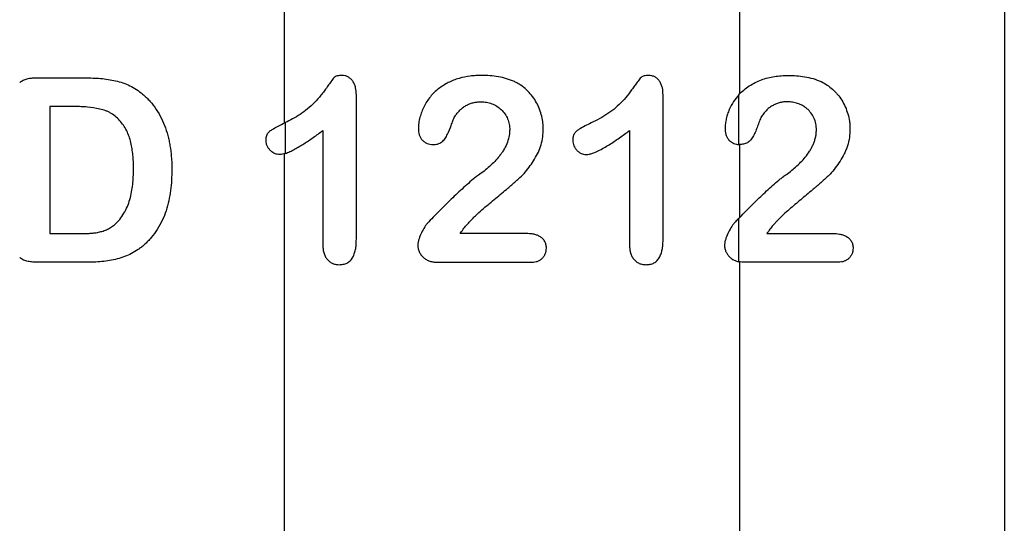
# Paper-space layout '1012-790 Hybird Padfoot' of a CAD drawing. Header units: millimetres. Extents: x 51 to 2966, y 67 to 3970.
# Tile 18 of 115: x 651 to 799, y 1789 to 1865. Entities that reach past the tile are written whole.
import ezdxf

# ---------------------------------------------------------------- set-up
doc = ezdxf.new("R2010")
doc.units = ezdxf.units.MM

psp = doc.layouts.new('1012-790 Hybird Padfoot')

# ---------------------------------------------------------------- linework, layer by layer
at = {"color": 7, "linetype": 'Continuous', "lineweight": 25}
for p, q in [((691.09, 2129.76), (691.09, 1849.36)), ((759.55, 1853.75), (759.55, 2129.76)), ((799.34, 2129.76), (799.34, 1567.07)), ((701.92, 1831.88), (701.92, 1853.6)), ((748.03, 1831.88), (748.03, 1853.6)), ((759.41, 1846.14), (759.41, 1853.6)), ((655.81, 1851.84), (655.81, 1832.74)), ((691.23, 1849.43), (691.23, 1844.79)), ((696.87, 1848.23), (696.87, 1831.11)), ((742.99, 1848.23), (742.99, 1831.11)), ((759.55, 1835.17), (759.55, 1846.13)), ((691.09, 1844.75), (691.09, 1771.31)), ((759.41, 1828.51), (759.41, 1835.02)), ((759.55, 1558.92), (759.55, 1828.48))]:
    psp.add_line(p, q, dxfattribs=at)
for points, knots in [([(699.75, 1856.52), (699.52, 1856.51), (699.28, 1856.5), (698.94, 1856.41), (698.82, 1856.38), (698.62, 1856.24), (698.53, 1856.15), (698.37, 1855.95), (698.29, 1855.84), (698.13, 1855.64), (698.06, 1855.53), (697.82, 1855.22), (697.67, 1855), (697.37, 1854.58), (697.22, 1854.36), (696.92, 1853.95), (696.76, 1853.74), (696.28, 1853.16), (695.95, 1852.79), (695.28, 1852.09), (694.93, 1851.77), (694.2, 1851.18), (693.83, 1850.91), (693.09, 1850.42), (692.71, 1850.2), (691.97, 1849.79), (691.6, 1849.61), (691.23, 1849.43)], [0, 0, 0, 0, 0.0625, 0.0625, 0.09375, 0.09375, 0.125, 0.125, 0.15625, 0.15625, 0.1875, 0.1875, 0.25, 0.25, 0.3125, 0.3125, 0.375, 0.375, 0.5, 0.5, 0.625, 0.625, 0.75, 0.75, 0.875, 0.875, 1, 1, 1, 1]), ([(701.92, 1853.6), (701.9, 1853.96), (701.89, 1854.33), (701.77, 1854.85), (701.71, 1855.02), (701.57, 1855.35), (701.49, 1855.5), (701.29, 1855.79), (701.18, 1855.92), (700.93, 1856.14), (700.8, 1856.24), (700.52, 1856.39), (700.37, 1856.44), (700.06, 1856.5), (699.91, 1856.51), (699.75, 1856.52)], [0, 0, 0, 0, 0.25, 0.25, 0.375, 0.375, 0.5, 0.5, 0.625, 0.625, 0.75, 0.75, 0.875, 0.875, 1, 1, 1, 1]), ([(720.76, 1856.52), (720.47, 1856.51), (720.18, 1856.51), (719.6, 1856.48), (719.32, 1856.46), (718.46, 1856.35), (717.9, 1856.24), (716.81, 1855.91), (716.26, 1855.69), (715.23, 1855.18), (714.75, 1854.88), (714.06, 1854.34), (713.84, 1854.15), (713.43, 1853.75), (713.23, 1853.54), (712.87, 1853.09), (712.7, 1852.86), (712.38, 1852.38), (712.23, 1852.13), (711.96, 1851.61), (711.85, 1851.34), (711.64, 1850.8), (711.56, 1850.52), (711.4, 1849.96), (711.34, 1849.67), (711.26, 1849.09), (711.25, 1848.79), (711.24, 1848.5)], [0, 0, 0, 0, 0.0625, 0.0625, 0.125, 0.125, 0.25, 0.25, 0.375, 0.375, 0.5, 0.5, 0.5625, 0.5625, 0.625, 0.625, 0.6875, 0.6875, 0.75, 0.75, 0.8125, 0.8125, 0.875, 0.875, 0.9375, 0.9375, 1, 1, 1, 1]), ([(725.69, 1855.59), (725.3, 1855.75), (724.91, 1855.91), (724.1, 1856.16), (723.69, 1856.25), (722.86, 1856.39), (722.44, 1856.44), (721.6, 1856.5), (721.18, 1856.51), (720.76, 1856.52)], [0, 0, 0, 0, 0.25, 0.25, 0.5, 0.5, 0.75, 0.75, 1, 1, 1, 1]), ([(745.86, 1856.52), (745.64, 1856.51), (745.41, 1856.5), (745.07, 1856.42), (744.96, 1856.39), (744.76, 1856.27), (744.68, 1856.19), (744.52, 1856), (744.45, 1855.91), (744.3, 1855.72), (744.23, 1855.62), (744.09, 1855.42), (744.01, 1855.33), (743.87, 1855.13), (743.8, 1855.03), (743.66, 1854.84), (743.59, 1854.74), (743.45, 1854.54), (743.38, 1854.44), (743.17, 1854.14), (743.03, 1853.94), (742.58, 1853.37), (742.26, 1853.01), (741.6, 1852.3), (741.25, 1851.96), (740.52, 1851.34), (740.14, 1851.05), (739.34, 1850.51), (738.93, 1850.26), (738.09, 1849.8), (737.65, 1849.58), (737.21, 1849.37)], [0, 0, 0, 0, 0.0625, 0.0625, 0.09375, 0.09375, 0.125, 0.125, 0.15625, 0.15625, 0.1875, 0.1875, 0.21875, 0.21875, 0.25, 0.25, 0.28125, 0.28125, 0.3125, 0.3125, 0.375, 0.375, 0.5, 0.5, 0.625, 0.625, 0.75, 0.75, 0.875, 0.875, 1, 1, 1, 1]), ([(748.03, 1853.6), (748.02, 1853.95), (748, 1854.3), (747.89, 1854.82), (747.84, 1854.99), (747.7, 1855.31), (747.62, 1855.47), (747.43, 1855.76), (747.32, 1855.89), (747.08, 1856.12), (746.94, 1856.22), (746.65, 1856.38), (746.5, 1856.43), (746.19, 1856.5), (746.02, 1856.51), (745.86, 1856.52)], [0, 0, 0, 0, 0.25, 0.25, 0.375, 0.375, 0.5, 0.5, 0.625, 0.625, 0.75, 0.75, 0.875, 0.875, 1, 1, 1, 1]), ([(759.41, 1853.6), (759.65, 1853.87), (759.9, 1854.11), (760.43, 1854.55), (760.71, 1854.76), (761.28, 1855.13), (761.57, 1855.29), (762.18, 1855.6), (762.49, 1855.73), (763.44, 1856.09), (764.1, 1856.26), (765.11, 1856.42), (765.46, 1856.46), (766.16, 1856.5), (766.51, 1856.51), (766.87, 1856.52)], [0, 0, 0, 0, 0.125, 0.125, 0.25, 0.25, 0.375, 0.375, 0.5, 0.5, 0.75, 0.75, 0.875, 0.875, 1, 1, 1, 1]), ([(766.87, 1856.52), (767.27, 1856.51), (767.68, 1856.5), (768.5, 1856.45), (768.91, 1856.4), (769.74, 1856.26), (770.16, 1856.17), (770.99, 1855.92), (771.4, 1855.76), (771.81, 1855.59)], [0, 0, 0, 0, 0.25, 0.25, 0.5, 0.5, 0.75, 0.75, 1, 1, 1, 1]), ([(651.3, 1855.46), (651.47, 1855.6), (651.64, 1855.71), (652.03, 1855.9), (652.23, 1855.97), (652.65, 1856.08), (652.86, 1856.11), (653.28, 1856.15), (653.5, 1856.15), (653.71, 1856.16)], [0, 0, 0, 0, 0.25, 0.25, 0.5, 0.5, 0.75, 0.75, 1, 1, 1, 1]), ([(661.1, 1856.16), (661.5, 1856.15), (661.89, 1856.15), (662.67, 1856.12), (663.05, 1856.1), (663.83, 1856.03), (664.21, 1855.98), (664.98, 1855.87), (665.35, 1855.8), (666.47, 1855.55), (667.19, 1855.31), (668.22, 1854.8), (668.56, 1854.61), (669.19, 1854.19), (669.49, 1853.95), (669.79, 1853.71)], [0, 0, 0, 0, 0.125, 0.125, 0.25, 0.25, 0.375, 0.375, 0.5, 0.5, 0.75, 0.75, 0.875, 0.875, 1, 1, 1, 1]), ([(730.02, 1848.49), (730.01, 1848.67), (730.01, 1848.85), (729.99, 1849.22), (729.97, 1849.4), (729.9, 1849.94), (729.82, 1850.3), (729.62, 1851), (729.5, 1851.35), (729.22, 1852.02), (729.05, 1852.35), (728.69, 1852.97), (728.48, 1853.27), (728.02, 1853.84), (727.76, 1854.11), (727.23, 1854.61), (726.95, 1854.84), (726.5, 1855.14), (726.34, 1855.24), (726.02, 1855.42), (725.86, 1855.5), (725.69, 1855.59)], [0, 0, 0, 0, 0.0625, 0.0625, 0.125, 0.125, 0.25, 0.25, 0.375, 0.375, 0.5, 0.5, 0.625, 0.625, 0.75, 0.75, 0.875, 0.875, 0.9375, 0.9375, 1, 1, 1, 1]), ([(771.81, 1855.59), (772.11, 1855.43), (772.41, 1855.27), (772.99, 1854.89), (773.26, 1854.68), (773.65, 1854.32), (773.78, 1854.2), (774.03, 1853.94), (774.15, 1853.81), (774.51, 1853.39), (774.72, 1853.09), (775.1, 1852.47), (775.27, 1852.14), (775.58, 1851.45), (775.7, 1851.1), (775.92, 1850.37), (776, 1850), (776.08, 1849.44), (776.1, 1849.25), (776.12, 1848.87), (776.12, 1848.68), (776.13, 1848.49)], [0, 0, 0, 0, 0.125, 0.125, 0.25, 0.25, 0.3125, 0.3125, 0.375, 0.375, 0.5, 0.5, 0.625, 0.625, 0.75, 0.75, 0.875, 0.875, 0.9375, 0.9375, 1, 1, 1, 1]), ([(669.79, 1853.71), (669.99, 1853.54), (670.18, 1853.37), (670.55, 1853.01), (670.72, 1852.83), (671.24, 1852.26), (671.55, 1851.85), (672.12, 1850.99), (672.39, 1850.54), (672.85, 1849.6), (673.05, 1849.12), (673.4, 1848.13), (673.54, 1847.62), (673.73, 1846.85), (673.78, 1846.59), (673.88, 1846.07), (673.92, 1845.81), (674.04, 1845.02), (674.09, 1844.49), (674.15, 1843.69), (674.16, 1843.43), (674.17, 1842.89), (674.18, 1842.63), (674.18, 1842.36)], [0, 0, 0, 0, 0.0625, 0.0625, 0.125, 0.125, 0.25, 0.25, 0.375, 0.375, 0.5, 0.5, 0.625, 0.625, 0.6875, 0.6875, 0.75, 0.75, 0.875, 0.875, 0.9375, 0.9375, 1, 1, 1, 1]), ([(759.41, 1853.6), (759.13, 1853.29), (758.87, 1852.95), (758.39, 1852.23), (758.17, 1851.83), (757.89, 1851.18), (757.81, 1850.95), (757.66, 1850.49), (757.59, 1850.26), (757.48, 1849.77), (757.43, 1849.53), (757.37, 1849.02), (757.36, 1848.76), (757.35, 1848.5)], [0, 0, 0, 0, 0.25, 0.25, 0.5, 0.5, 0.625, 0.625, 0.75, 0.75, 0.875, 0.875, 1, 1, 1, 1]), ([(716.73, 1850.36), (716.84, 1850.52), (716.95, 1850.68), (717.19, 1850.99), (717.32, 1851.14), (717.6, 1851.41), (717.74, 1851.54), (718.06, 1851.78), (718.22, 1851.89), (718.56, 1852.08), (718.74, 1852.17), (719.1, 1852.32), (719.29, 1852.38), (719.67, 1852.47), (719.86, 1852.51), (720.25, 1852.54), (720.45, 1852.55), (720.65, 1852.56)], [0, 0, 0, 0, 0.125, 0.125, 0.25, 0.25, 0.375, 0.375, 0.5, 0.5, 0.625, 0.625, 0.75, 0.75, 0.875, 0.875, 1, 1, 1, 1]), ([(720.65, 1852.56), (720.79, 1852.55), (720.93, 1852.55), (721.21, 1852.53), (721.35, 1852.51), (721.62, 1852.46), (721.76, 1852.43), (722.03, 1852.36), (722.17, 1852.31), (722.56, 1852.16), (722.81, 1852.04), (723.29, 1851.74), (723.51, 1851.57), (723.92, 1851.18), (724.1, 1850.96), (724.42, 1850.5), (724.56, 1850.25), (724.72, 1849.85), (724.76, 1849.72), (724.84, 1849.45), (724.87, 1849.32), (724.93, 1849.04), (724.95, 1848.9), (724.97, 1848.61), (724.97, 1848.47), (724.97, 1848.33)], [0, 0, 0, 0, 0.0625, 0.0625, 0.125, 0.125, 0.1875, 0.1875, 0.25, 0.25, 0.375, 0.375, 0.5, 0.5, 0.625, 0.625, 0.75, 0.75, 0.8125, 0.8125, 0.875, 0.875, 0.9375, 0.9375, 1, 1, 1, 1]), ([(766.76, 1852.56), (766.57, 1852.55), (766.37, 1852.55), (766, 1852.51), (765.81, 1852.48), (765.45, 1852.39), (765.27, 1852.34), (764.91, 1852.2), (764.74, 1852.12), (764.4, 1851.93), (764.23, 1851.83), (763.92, 1851.6), (763.77, 1851.47), (763.48, 1851.19), (763.34, 1851.04), (763.08, 1850.71), (762.96, 1850.53), (762.84, 1850.36)], [0, 0, 0, 0, 0.125, 0.125, 0.25, 0.25, 0.375, 0.375, 0.5, 0.5, 0.625, 0.625, 0.75, 0.75, 0.875, 0.875, 1, 1, 1, 1]), ([(771.09, 1848.33), (771.08, 1848.49), (771.08, 1848.64), (771.05, 1848.95), (771.03, 1849.1), (770.93, 1849.56), (770.84, 1849.86), (770.59, 1850.4), (770.43, 1850.66), (770.08, 1851.13), (769.88, 1851.34), (769.56, 1851.61), (769.45, 1851.7), (769.22, 1851.85), (769.11, 1851.92), (768.75, 1852.12), (768.51, 1852.23), (768.14, 1852.36), (768.01, 1852.39), (767.76, 1852.45), (767.64, 1852.48), (767.26, 1852.54), (767.01, 1852.55), (766.76, 1852.56)], [0, 0, 0, 0, 0.0625, 0.0625, 0.125, 0.125, 0.25, 0.25, 0.375, 0.375, 0.5, 0.5, 0.5625, 0.5625, 0.625, 0.625, 0.75, 0.75, 0.8125, 0.8125, 0.875, 0.875, 1, 1, 1, 1]), ([(668.42, 1842.4), (668.41, 1842.72), (668.41, 1843.04), (668.39, 1843.67), (668.37, 1843.99), (668.31, 1844.63), (668.28, 1844.94), (668.19, 1845.57), (668.13, 1845.88), (668, 1846.51), (667.92, 1846.82), (667.73, 1847.42), (667.62, 1847.71), (667.36, 1848.29), (667.2, 1848.56), (666.86, 1849.09), (666.68, 1849.34), (666.28, 1849.82), (666.06, 1850.05), (665.6, 1850.46), (665.34, 1850.65), (664.94, 1850.89), (664.8, 1850.96), (664.52, 1851.1), (664.38, 1851.16), (663.94, 1851.31), (663.64, 1851.39), (662.72, 1851.6), (662.1, 1851.7), (661.16, 1851.79), (660.84, 1851.81), (660.21, 1851.83), (659.9, 1851.83), (659.58, 1851.84)], [0, 0, 0, 0, 0.0625, 0.0625, 0.125, 0.125, 0.1875, 0.1875, 0.25, 0.25, 0.3125, 0.3125, 0.375, 0.375, 0.4375, 0.4375, 0.5, 0.5, 0.5625, 0.5625, 0.625, 0.625, 0.65625, 0.65625, 0.6875, 0.6875, 0.75, 0.75, 0.875, 0.875, 0.9375, 0.9375, 1, 1, 1, 1]), ([(688.34, 1846.75), (688.35, 1846.95), (688.36, 1847.16), (688.47, 1847.56), (688.55, 1847.74), (688.77, 1848.04), (688.9, 1848.15), (689.17, 1848.34), (689.31, 1848.43), (690, 1848.84), (690.55, 1849.1), (691.1, 1849.37)], [0, 0, 0, 0, 0.125, 0.125, 0.25, 0.25, 0.375, 0.375, 0.5, 0.5, 1, 1, 1, 1]), ([(713.44, 1846.13), (713.67, 1846.14), (713.91, 1846.15), (714.25, 1846.24), (714.36, 1846.29), (714.58, 1846.39), (714.68, 1846.45), (714.87, 1846.59), (714.96, 1846.68), (715.12, 1846.85), (715.19, 1846.95), (715.4, 1847.25), (715.52, 1847.46), (715.85, 1848.1), (716.01, 1848.56), (716.26, 1849.24), (716.34, 1849.47), (716.47, 1849.81), (716.51, 1849.92), (716.62, 1850.14), (716.67, 1850.25), (716.73, 1850.36)], [0, 0, 0, 0, 0.125, 0.125, 0.1875, 0.1875, 0.25, 0.25, 0.3125, 0.3125, 0.375, 0.375, 0.5, 0.5, 0.75, 0.75, 0.875, 0.875, 0.9375, 0.9375, 1, 1, 1, 1]), ([(737.21, 1849.37), (736.91, 1849.22), (736.61, 1849.07), (736.01, 1848.77), (735.71, 1848.61), (735.28, 1848.34), (735.14, 1848.25), (734.95, 1848.08), (734.88, 1848.02), (734.77, 1847.89), (734.72, 1847.82), (734.6, 1847.6), (734.54, 1847.43), (734.47, 1847.1), (734.46, 1846.92), (734.45, 1846.75)], [0, 0, 0, 0, 0.25, 0.25, 0.5, 0.5, 0.625, 0.625, 0.6875, 0.6875, 0.75, 0.75, 0.875, 0.875, 1, 1, 1, 1]), ([(762.84, 1850.36), (762.78, 1850.24), (762.72, 1850.13), (762.61, 1849.89), (762.56, 1849.76), (762.42, 1849.39), (762.33, 1849.14), (762.15, 1848.64), (762.06, 1848.39), (761.86, 1847.9), (761.74, 1847.67), (761.5, 1847.23), (761.36, 1847.02), (761.14, 1846.75), (761.06, 1846.66), (760.89, 1846.52), (760.8, 1846.45), (760.52, 1846.3), (760.33, 1846.23), (759.94, 1846.15), (759.75, 1846.14), (759.55, 1846.13)], [0, 0, 0, 0, 0.0625, 0.0625, 0.125, 0.125, 0.25, 0.25, 0.375, 0.375, 0.5, 0.5, 0.625, 0.625, 0.6875, 0.6875, 0.75, 0.75, 0.875, 0.875, 1, 1, 1, 1]), ([(691.23, 1844.79), (691.47, 1844.87), (691.7, 1844.96), (692.16, 1845.17), (692.4, 1845.29), (693.09, 1845.67), (693.56, 1845.95), (694.5, 1846.55), (694.98, 1846.86), (695.92, 1847.53), (696.4, 1847.88), (696.87, 1848.23)], [0, 0, 0, 0, 0.125, 0.125, 0.25, 0.25, 0.5, 0.5, 0.75, 0.75, 1, 1, 1, 1]), ([(711.24, 1848.5), (711.25, 1848.34), (711.25, 1848.19), (711.29, 1847.89), (711.33, 1847.74), (711.42, 1847.44), (711.48, 1847.3), (711.63, 1847.04), (711.72, 1846.91), (711.93, 1846.69), (712.05, 1846.6), (712.29, 1846.43), (712.42, 1846.35), (712.7, 1846.23), (712.84, 1846.19), (713.14, 1846.14), (713.29, 1846.14), (713.44, 1846.13)], [0, 0, 0, 0, 0.125, 0.125, 0.25, 0.25, 0.375, 0.375, 0.5, 0.5, 0.625, 0.625, 0.75, 0.75, 0.875, 0.875, 1, 1, 1, 1]), ([(718.47, 1833.99), (718.6, 1834.14), (718.73, 1834.29), (718.99, 1834.59), (719.13, 1834.73), (719.42, 1835.01), (719.56, 1835.15), (719.85, 1835.43), (719.99, 1835.57), (720.43, 1835.97), (720.73, 1836.24), (721.33, 1836.76), (721.64, 1837.02), (722.25, 1837.54), (722.56, 1837.79), (723.17, 1838.3), (723.48, 1838.56), (724.1, 1839.07), (724.4, 1839.33), (724.86, 1839.71), (725.01, 1839.84), (725.32, 1840.11), (725.47, 1840.23), (725.77, 1840.5), (725.92, 1840.63), (726.22, 1840.9), (726.37, 1841.02), (726.81, 1841.43), (727.08, 1841.72), (727.59, 1842.32), (727.83, 1842.63), (728.29, 1843.28), (728.51, 1843.61), (728.93, 1844.29), (729.12, 1844.64), (729.45, 1845.36), (729.59, 1845.73), (729.8, 1846.49), (729.89, 1846.89), (729.99, 1847.68), (730, 1848.09), (730.02, 1848.49)], [0, 0, 0, 0, 0.03125, 0.03125, 0.0625, 0.0625, 0.09375, 0.09375, 0.125, 0.125, 0.1875, 0.1875, 0.25, 0.25, 0.3125, 0.3125, 0.375, 0.375, 0.4375, 0.4375, 0.46875, 0.46875, 0.5, 0.5, 0.53125, 0.53125, 0.5625, 0.5625, 0.625, 0.625, 0.6875, 0.6875, 0.75, 0.75, 0.8125, 0.8125, 0.875, 0.875, 0.9375, 0.9375, 1, 1, 1, 1]), ([(724.97, 1848.33), (724.97, 1848.15), (724.96, 1847.97), (724.93, 1847.61), (724.89, 1847.44), (724.78, 1846.92), (724.67, 1846.57), (724.39, 1845.91), (724.23, 1845.59), (723.95, 1845.13), (723.85, 1844.98), (723.64, 1844.69), (723.54, 1844.54), (723.21, 1844.12), (722.97, 1843.85), (722.47, 1843.33), (722.21, 1843.08), (721.68, 1842.6), (721.41, 1842.37), (720.84, 1841.93), (720.55, 1841.71), (720.26, 1841.5)], [0, 0, 0, 0, 0.0625, 0.0625, 0.125, 0.125, 0.25, 0.25, 0.375, 0.375, 0.4375, 0.4375, 0.5, 0.5, 0.625, 0.625, 0.75, 0.75, 0.875, 0.875, 1, 1, 1, 1]), ([(736.49, 1844.63), (736.65, 1844.65), (736.81, 1844.66), (737.12, 1844.72), (737.27, 1844.76), (737.71, 1844.92), (738, 1845.05), (738.57, 1845.32), (738.85, 1845.47), (739.39, 1845.78), (739.66, 1845.94), (740.45, 1846.44), (740.97, 1846.79), (741.99, 1847.5), (742.49, 1847.87), (742.99, 1848.23)], [0, 0, 0, 0, 0.0625, 0.0625, 0.125, 0.125, 0.25, 0.25, 0.375, 0.375, 0.5, 0.5, 0.75, 0.75, 1, 1, 1, 1]), ([(757.35, 1848.5), (757.36, 1848.33), (757.37, 1848.15), (757.42, 1847.82), (757.46, 1847.66), (757.57, 1847.34), (757.65, 1847.2), (757.82, 1846.94), (757.91, 1846.82), (758.12, 1846.63), (758.23, 1846.54), (758.46, 1846.4), (758.57, 1846.33), (758.81, 1846.24), (758.93, 1846.2), (759.17, 1846.15), (759.29, 1846.14), (759.41, 1846.14)], [0, 0, 0, 0, 0.125, 0.125, 0.25, 0.25, 0.375, 0.375, 0.5, 0.5, 0.625, 0.625, 0.75, 0.75, 0.875, 0.875, 1, 1, 1, 1]), ([(776.13, 1848.49), (776.11, 1848.05), (776.1, 1847.61), (775.98, 1846.76), (775.88, 1846.34), (775.69, 1845.72), (775.61, 1845.51), (775.45, 1845.12), (775.36, 1844.92), (775.08, 1844.36), (774.87, 1843.99), (774.41, 1843.29), (774.17, 1842.95), (773.68, 1842.29), (773.42, 1841.97), (773.01, 1841.53), (772.87, 1841.39), (772.58, 1841.11), (772.43, 1840.99), (772.14, 1840.72), (771.99, 1840.59), (771.69, 1840.33), (771.54, 1840.2), (771.24, 1839.95), (771.1, 1839.82), (770.8, 1839.57), (770.65, 1839.44), (770.2, 1839.07), (769.91, 1838.82), (769.02, 1838.08), (768.43, 1837.59), (767.56, 1836.86), (767.27, 1836.61), (766.71, 1836.12), (766.43, 1835.87), (766.01, 1835.48), (765.88, 1835.35), (765.61, 1835.09), (765.48, 1834.96), (765.21, 1834.7), (765.08, 1834.56), (764.83, 1834.28), (764.7, 1834.13), (764.58, 1833.99)], [0, 0, 0, 0, 0.0625, 0.0625, 0.125, 0.125, 0.15625, 0.15625, 0.1875, 0.1875, 0.25, 0.25, 0.3125, 0.3125, 0.375, 0.375, 0.40625, 0.40625, 0.4375, 0.4375, 0.46875, 0.46875, 0.5, 0.5, 0.53125, 0.53125, 0.5625, 0.5625, 0.625, 0.625, 0.75, 0.75, 0.8125, 0.8125, 0.875, 0.875, 0.90625, 0.90625, 0.9375, 0.9375, 0.96875, 0.96875, 1, 1, 1, 1]), ([(766.37, 1841.5), (766.64, 1841.7), (766.91, 1841.89), (767.44, 1842.31), (767.7, 1842.52), (768.21, 1842.98), (768.47, 1843.21), (768.96, 1843.71), (769.19, 1843.97), (769.64, 1844.52), (769.85, 1844.81), (770.15, 1845.27), (770.25, 1845.43), (770.42, 1845.76), (770.5, 1845.93), (770.65, 1846.27), (770.72, 1846.44), (770.85, 1846.8), (770.9, 1846.99), (770.99, 1847.36), (771.03, 1847.55), (771.07, 1847.94), (771.08, 1848.13), (771.09, 1848.33)], [0, 0, 0, 0, 0.125, 0.125, 0.25, 0.25, 0.375, 0.375, 0.5, 0.5, 0.625, 0.625, 0.6875, 0.6875, 0.75, 0.75, 0.8125, 0.8125, 0.875, 0.875, 0.9375, 0.9375, 1, 1, 1, 1]), ([(690.38, 1844.63), (690.26, 1844.64), (690.15, 1844.64), (689.92, 1844.68), (689.81, 1844.71), (689.59, 1844.8), (689.48, 1844.86), (689.27, 1845), (689.17, 1845.08), (688.97, 1845.25), (688.88, 1845.35), (688.7, 1845.57), (688.63, 1845.69), (688.49, 1845.96), (688.43, 1846.11), (688.36, 1846.42), (688.35, 1846.58), (688.34, 1846.75)], [0, 0, 0, 0, 0.125, 0.125, 0.25, 0.25, 0.375, 0.375, 0.5, 0.5, 0.625, 0.625, 0.75, 0.75, 0.875, 0.875, 1, 1, 1, 1]), ([(734.45, 1846.75), (734.46, 1846.61), (734.47, 1846.47), (734.52, 1846.21), (734.56, 1846.08), (734.67, 1845.83), (734.73, 1845.71), (734.88, 1845.48), (734.97, 1845.38), (735.16, 1845.18), (735.26, 1845.09), (735.48, 1844.93), (735.59, 1844.86), (735.84, 1844.74), (735.96, 1844.7), (736.22, 1844.65), (736.36, 1844.64), (736.49, 1844.63)], [0, 0, 0, 0, 0.125, 0.125, 0.25, 0.25, 0.375, 0.375, 0.5, 0.5, 0.625, 0.625, 0.75, 0.75, 0.875, 0.875, 1, 1, 1, 1]), ([(691.23, 1844.79), (691.09, 1844.75), (690.95, 1844.71), (690.67, 1844.66), (690.52, 1844.64), (690.38, 1844.63)], [0, 0, 0, 0, 0.5, 0.5, 1, 1, 1, 1]), ([(665.54, 1834.07), (665.82, 1834.32), (666.1, 1834.58), (666.58, 1835.15), (666.79, 1835.46), (667.17, 1836.11), (667.34, 1836.46), (667.64, 1837.15), (667.76, 1837.51), (667.97, 1838.24), (668.05, 1838.62), (668.19, 1839.37), (668.25, 1839.74), (668.34, 1840.5), (668.37, 1840.88), (668.4, 1841.64), (668.41, 1842.02), (668.42, 1842.4)], [0, 0, 0, 0, 0.125, 0.125, 0.25, 0.25, 0.375, 0.375, 0.5, 0.5, 0.625, 0.625, 0.75, 0.75, 0.875, 0.875, 1, 1, 1, 1]), ([(674.18, 1842.36), (674.17, 1841.83), (674.16, 1841.31), (674.11, 1840.26), (674.06, 1839.74), (673.85, 1838.18), (673.64, 1837.16), (673.16, 1835.69), (672.97, 1835.21), (672.52, 1834.27), (672.27, 1833.81), (671.72, 1832.94), (671.41, 1832.53), (670.92, 1831.95), (670.75, 1831.76), (670.4, 1831.39), (670.21, 1831.22), (670.02, 1831.04)], [0, 0, 0, 0, 0.125, 0.125, 0.25, 0.25, 0.5, 0.5, 0.625, 0.625, 0.75, 0.75, 0.875, 0.875, 0.9375, 0.9375, 1, 1, 1, 1]), ([(720.26, 1841.5), (719.91, 1841.26), (719.58, 1840.99), (718.92, 1840.44), (718.6, 1840.15), (717.64, 1839.29), (717.02, 1838.71), (715.78, 1837.53), (715.18, 1836.93), (713.98, 1835.73), (713.39, 1835.12), (712.8, 1834.51)], [0, 0, 0, 0, 0.125, 0.125, 0.25, 0.25, 0.5, 0.5, 0.75, 0.75, 1, 1, 1, 1]), ([(759.41, 1835.02), (759.94, 1835.57), (760.48, 1836.12), (761.58, 1837.22), (762.14, 1837.78), (763.01, 1838.6), (763.3, 1838.87), (763.89, 1839.42), (764.19, 1839.69), (764.8, 1840.23), (765.1, 1840.5), (765.57, 1840.89), (765.73, 1841.01), (765.97, 1841.2), (766.05, 1841.26), (766.21, 1841.39), (766.29, 1841.44), (766.37, 1841.5)], [0, 0, 0, 0, 0.25, 0.25, 0.5, 0.5, 0.625, 0.625, 0.75, 0.75, 0.875, 0.875, 0.9375, 0.9375, 0.96875, 0.96875, 1, 1, 1, 1]), ([(712.8, 1834.51), (712.69, 1834.38), (712.58, 1834.26), (712.38, 1834.01), (712.29, 1833.87), (712.02, 1833.46), (711.87, 1833.17), (711.58, 1832.58), (711.45, 1832.28), (711.3, 1831.81), (711.25, 1831.65), (711.18, 1831.33), (711.17, 1831.16), (711.16, 1831)], [0, 0, 0, 0, 0.125, 0.125, 0.25, 0.25, 0.5, 0.5, 0.75, 0.75, 0.875, 0.875, 1, 1, 1, 1]), ([(758.91, 1834.51), (758.81, 1834.4), (758.71, 1834.29), (758.52, 1834.05), (758.44, 1833.93), (758.18, 1833.53), (758.02, 1833.25), (757.73, 1832.66), (757.59, 1832.36), (757.43, 1831.87), (757.38, 1831.7), (757.32, 1831.45), (757.31, 1831.36), (757.28, 1831.18), (757.28, 1831.09), (757.27, 1831)], [0, 0, 0, 0, 0.125, 0.125, 0.25, 0.25, 0.5, 0.5, 0.75, 0.75, 0.875, 0.875, 0.9375, 0.9375, 1, 1, 1, 1]), ([(660.14, 1832.74), (660.61, 1832.75), (661.09, 1832.75), (661.8, 1832.77), (662.04, 1832.79), (662.51, 1832.83), (662.75, 1832.86), (663.22, 1832.95), (663.45, 1833.01), (663.9, 1833.14), (664.13, 1833.22), (664.56, 1833.41), (664.77, 1833.52), (665.07, 1833.7), (665.17, 1833.77), (665.36, 1833.91), (665.45, 1833.99), (665.54, 1834.07)], [0, 0, 0, 0, 0.25, 0.25, 0.375, 0.375, 0.5, 0.5, 0.625, 0.625, 0.75, 0.75, 0.875, 0.875, 0.9375, 0.9375, 1, 1, 1, 1]), ([(717.53, 1832.74), (717.68, 1832.96), (717.82, 1833.17), (718.13, 1833.59), (718.3, 1833.79), (718.47, 1833.99)], [0, 0, 0, 0, 0.5, 0.5, 1, 1, 1, 1]), ([(730.49, 1830.57), (730.48, 1830.74), (730.47, 1830.92), (730.39, 1831.25), (730.32, 1831.42), (730.15, 1831.72), (730.04, 1831.86), (729.78, 1832.11), (729.64, 1832.21), (729.34, 1832.39), (729.18, 1832.47), (728.84, 1832.58), (728.67, 1832.62), (728.33, 1832.69), (728.15, 1832.71), (727.8, 1832.74), (727.63, 1832.74), (727.45, 1832.74)], [0, 0, 0, 0, 0.125, 0.125, 0.25, 0.25, 0.375, 0.375, 0.5, 0.5, 0.625, 0.625, 0.75, 0.75, 0.875, 0.875, 1, 1, 1, 1]), ([(764.58, 1833.99), (764.41, 1833.79), (764.25, 1833.59), (763.94, 1833.18), (763.79, 1832.96), (763.64, 1832.74)], [0, 0, 0, 0, 0.5, 0.5, 1, 1, 1, 1]), ([(773.56, 1832.74), (773.73, 1832.74), (773.89, 1832.74), (774.23, 1832.72), (774.39, 1832.7), (774.72, 1832.64), (774.88, 1832.6), (775.21, 1832.49), (775.37, 1832.43), (775.67, 1832.27), (775.82, 1832.17), (776.09, 1831.93), (776.21, 1831.8), (776.41, 1831.48), (776.48, 1831.31), (776.56, 1831.04), (776.57, 1830.94), (776.59, 1830.75), (776.6, 1830.66), (776.6, 1830.57)], [0, 0, 0, 0, 0.125, 0.125, 0.25, 0.25, 0.375, 0.375, 0.5, 0.5, 0.625, 0.625, 0.75, 0.75, 0.875, 0.875, 0.9375, 0.9375, 1, 1, 1, 1]), ([(699.38, 1828.06), (699.57, 1828.07), (699.76, 1828.08), (700.05, 1828.14), (700.14, 1828.16), (700.33, 1828.22), (700.43, 1828.26), (700.61, 1828.36), (700.69, 1828.41), (700.86, 1828.53), (700.94, 1828.6), (701.17, 1828.84), (701.29, 1829.02), (701.51, 1829.41), (701.6, 1829.62), (701.73, 1830.05), (701.78, 1830.28), (701.86, 1830.73), (701.88, 1830.96), (701.91, 1831.42), (701.91, 1831.65), (701.92, 1831.88)], [0, 0, 0, 0, 0.125, 0.125, 0.1875, 0.1875, 0.25, 0.25, 0.3125, 0.3125, 0.375, 0.375, 0.5, 0.5, 0.625, 0.625, 0.75, 0.75, 0.875, 0.875, 1, 1, 1, 1]), ([(745.49, 1828.06), (745.7, 1828.07), (745.9, 1828.08), (746.29, 1828.16), (746.48, 1828.23), (746.85, 1828.43), (747.01, 1828.56), (747.3, 1828.87), (747.43, 1829.05), (747.63, 1829.44), (747.72, 1829.65), (747.85, 1830.07), (747.9, 1830.29), (747.97, 1830.74), (747.99, 1830.97), (748.02, 1831.42), (748.03, 1831.65), (748.03, 1831.88)], [0, 0, 0, 0, 0.125, 0.125, 0.25, 0.25, 0.375, 0.375, 0.5, 0.5, 0.625, 0.625, 0.75, 0.75, 0.875, 0.875, 1, 1, 1, 1]), ([(670.02, 1831.04), (669.87, 1830.91), (669.72, 1830.79), (669.42, 1830.55), (669.26, 1830.44), (668.79, 1830.11), (668.46, 1829.92), (667.78, 1829.57), (667.43, 1829.41), (666.71, 1829.14), (666.34, 1829.02), (665.59, 1828.82), (665.21, 1828.73), (664.44, 1828.61), (664.05, 1828.56), (663.27, 1828.49), (662.87, 1828.46), (662.09, 1828.43), (661.69, 1828.42), (661.29, 1828.42)], [0, 0, 0, 0, 0.0625, 0.0625, 0.125, 0.125, 0.25, 0.25, 0.375, 0.375, 0.5, 0.5, 0.625, 0.625, 0.75, 0.75, 0.875, 0.875, 1, 1, 1, 1]), ([(696.87, 1831.11), (696.88, 1830.91), (696.89, 1830.7), (696.93, 1830.3), (696.96, 1830.1), (697.07, 1829.71), (697.14, 1829.52), (697.31, 1829.17), (697.41, 1829.01), (697.65, 1828.73), (697.78, 1828.61), (698.07, 1828.4), (698.22, 1828.31), (698.53, 1828.18), (698.7, 1828.13), (699.04, 1828.08), (699.21, 1828.07), (699.38, 1828.06)], [0, 0, 0, 0, 0.125, 0.125, 0.25, 0.25, 0.375, 0.375, 0.5, 0.5, 0.625, 0.625, 0.75, 0.75, 0.875, 0.875, 1, 1, 1, 1]), ([(711.16, 1831), (711.17, 1830.81), (711.18, 1830.62), (711.27, 1830.26), (711.33, 1830.08), (711.5, 1829.75), (711.6, 1829.59), (711.84, 1829.3), (711.97, 1829.17), (712.26, 1828.94), (712.41, 1828.84), (712.74, 1828.67), (712.91, 1828.61), (713.26, 1828.51), (713.45, 1828.48), (713.81, 1828.44), (714, 1828.43), (714.18, 1828.42)], [0, 0, 0, 0, 0.125, 0.125, 0.25, 0.25, 0.375, 0.375, 0.5, 0.5, 0.625, 0.625, 0.75, 0.75, 0.875, 0.875, 1, 1, 1, 1]), ([(728.08, 1828.42), (728.23, 1828.43), (728.38, 1828.43), (728.68, 1828.46), (728.83, 1828.49), (729.12, 1828.57), (729.27, 1828.62), (729.54, 1828.75), (729.66, 1828.84), (729.9, 1829.04), (730, 1829.15), (730.18, 1829.4), (730.25, 1829.53), (730.37, 1829.81), (730.42, 1829.96), (730.47, 1830.26), (730.48, 1830.41), (730.49, 1830.57)], [0, 0, 0, 0, 0.125, 0.125, 0.25, 0.25, 0.375, 0.375, 0.5, 0.5, 0.625, 0.625, 0.75, 0.75, 0.875, 0.875, 1, 1, 1, 1]), ([(742.99, 1831.11), (742.99, 1830.92), (743, 1830.73), (743.03, 1830.35), (743.06, 1830.16), (743.16, 1829.79), (743.22, 1829.61), (743.37, 1829.25), (743.47, 1829.09), (743.7, 1828.79), (743.84, 1828.65), (744.13, 1828.43), (744.29, 1828.33), (744.62, 1828.19), (744.79, 1828.14), (745.14, 1828.08), (745.32, 1828.07), (745.49, 1828.06)], [0, 0, 0, 0, 0.125, 0.125, 0.25, 0.25, 0.375, 0.375, 0.5, 0.5, 0.625, 0.625, 0.75, 0.75, 0.875, 0.875, 1, 1, 1, 1]), ([(757.27, 1831), (757.28, 1830.82), (757.29, 1830.65), (757.36, 1830.31), (757.42, 1830.15), (757.56, 1829.85), (757.64, 1829.7), (757.82, 1829.45), (757.92, 1829.34), (758.13, 1829.13), (758.24, 1829.04), (758.46, 1828.88), (758.58, 1828.81), (758.93, 1828.64), (759.17, 1828.56), (759.41, 1828.51)], [0, 0, 0, 0, 0.125, 0.125, 0.25, 0.25, 0.375, 0.375, 0.5, 0.5, 0.625, 0.625, 0.75, 0.75, 1, 1, 1, 1]), ([(776.6, 1830.57), (776.59, 1830.4), (776.59, 1830.24), (776.52, 1829.93), (776.47, 1829.77), (776.34, 1829.49), (776.26, 1829.35), (776.07, 1829.11), (775.96, 1828.99), (775.73, 1828.81), (775.6, 1828.73), (775.33, 1828.6), (775.19, 1828.55), (774.91, 1828.48), (774.77, 1828.46), (774.48, 1828.43), (774.33, 1828.43), (774.19, 1828.42)], [0, 0, 0, 0, 0.125, 0.125, 0.25, 0.25, 0.375, 0.375, 0.5, 0.5, 0.625, 0.625, 0.75, 0.75, 0.875, 0.875, 1, 1, 1, 1]), ([(653.97, 1828.42), (653.73, 1828.42), (653.5, 1828.43), (653.03, 1828.47), (652.8, 1828.5), (652.34, 1828.6), (652.11, 1828.66), (651.68, 1828.85), (651.48, 1828.98), (651.3, 1829.14)], [0, 0, 0, 0, 0.25, 0.25, 0.5, 0.5, 0.75, 0.75, 1, 1, 1, 1]), ([(714.18, 1828.42), (716.47, 1828.42), (718.77, 1828.42), (723.4, 1828.42), (725.73, 1828.42), (728.08, 1828.42)], [0, 0, 0, 0, 0.5, 0.5, 1, 1, 1, 1]), ([(774.19, 1828.42), (771.6, 1828.42), (769.15, 1828.42), (764.52, 1828.42), (762.34, 1828.42), (760.3, 1828.42)], [0, 0, 0, 0, 0.5, 0.5, 1, 1, 1, 1])]:
    psp.add_open_spline(points, degree=3, knots=knots, dxfattribs=at)
for points in [[(653.71, 1856.16), (656.19, 1856.16), (658.66, 1856.16), (661.1, 1856.16)], [(659.58, 1851.84), (658.33, 1851.84), (657.07, 1851.84), (655.81, 1851.84)], [(691.1, 1849.37), (691.14, 1849.39), (691.19, 1849.41), (691.23, 1849.43)], [(759.55, 1846.13), (759.5, 1846.13), (759.46, 1846.13), (759.41, 1846.14)], [(759.41, 1835.02), (759.24, 1834.85), (759.08, 1834.68), (758.91, 1834.51)], [(655.81, 1832.74), (657.26, 1832.74), (658.7, 1832.74), (660.14, 1832.74)], [(727.45, 1832.74), (724.12, 1832.74), (720.82, 1832.74), (717.53, 1832.74)], [(763.64, 1832.74), (766.7, 1832.74), (770.01, 1832.74), (773.56, 1832.74)], [(661.29, 1828.42), (658.87, 1828.42), (656.43, 1828.42), (653.97, 1828.42)], [(760.3, 1828.42), (760, 1828.43), (759.7, 1828.45), (759.41, 1828.51)]]:
    psp.add_open_spline(points, degree=3, dxfattribs=at)

doc.saveas('drawing.dxf')
